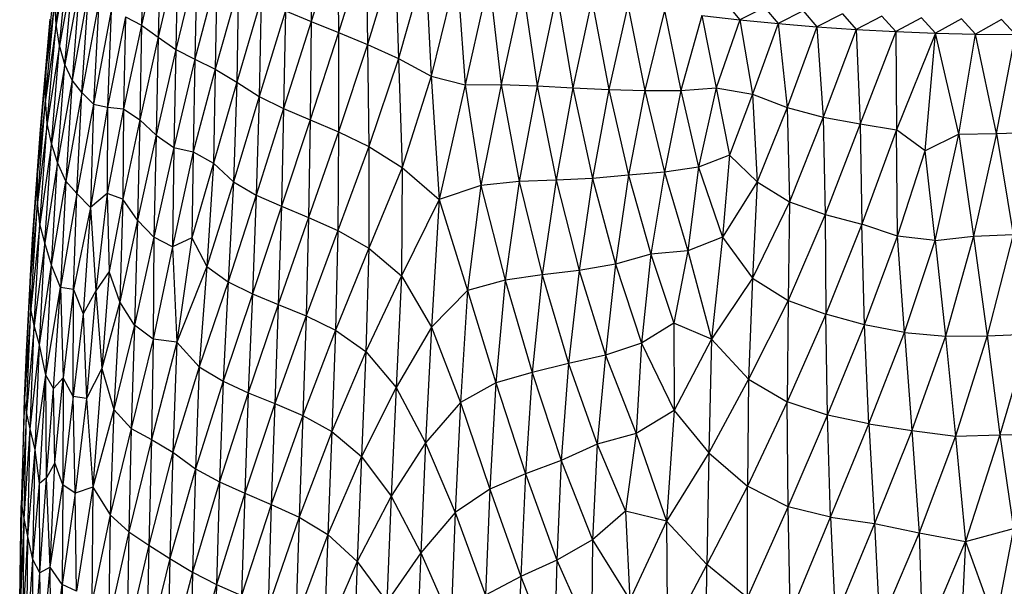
# Paper-space layout '_Dimétrica' of a CAD drawing. Header units: millimetres. Extents: x -212 to 188, y -228 to 468.
# Tile 14 of 24: x -123 to -15, y -17 to 45. Entities that reach past the tile are written whole.
import ezdxf

# ---------------------------------------------------------------- set-up
doc = ezdxf.new("R2010")
doc.units = ezdxf.units.MM

psp = doc.layouts.new('_Dimétrica')

# ---------------------------------------------------------------- linework, layer by layer
at = {"color": 7, "linetype": 'Continuous', "lineweight": 25}
for p, q in [((-119.21, 44.55), (-118.08, 55.21)), ((-91.24, 55.42), (-91.29, 44.85)), ((-109.54, 54.84), (-109.87, 44.45)), ((-88.33, 54.33), (-91.29, 44.85)), ((-88.33, 54.33), (-88.3, 43.66)), ((-117.76, 53.07), (-119.21, 44.55)), ((-118.84, 42.24), (-117.76, 53.07)), ((-107.77, 53.64), (-109.87, 44.45)), ((-107.77, 53.64), (-108.05, 43.16)), ((-85.27, 53.28), (-88.3, 43.66)), ((-85.27, 53.28), (-85.11, 42.36)), ((-105.87, 52.34), (-108.05, 43.16)), ((-105.87, 52.34), (-106.12, 41.8)), ((-82.08, 52.28), (-85.11, 42.36)), ((-82.08, 52.28), (-81.72, 40.81)), ((-117.33, 50.69), (-118.84, 42.24)), ((-118.26, 40.17), (-117.33, 50.69)), ((-103.82, 51.1), (-106.12, 41.8)), ((-103.82, 51.1), (-104.03, 40.74)), ((-78.77, 51.32), (-81.72, 40.81)), ((-78.77, 51.32), (-78.15, 38.87)), ((-120.31, 39.84), (-119.25, 50.53)), ((-101.61, 49.9), (-104.03, 40.74)), ((-101.61, 49.9), (-101.78, 39.64)), ((-75.33, 50.41), (-78.15, 38.87)), ((-75.33, 50.41), (-74.43, 37.92)), ((-116.63, 49.02), (-118.26, 40.17)), ((-116.63, 49.02), (-117.44, 38.46)), ((-99.25, 48.65), (-101.78, 39.64)), ((-99.25, 48.65), (-99.44, 38.21)), ((-71.79, 49.56), (-74.43, 37.92)), ((-71.79, 49.56), (-70.49, 37.97)), ((-68.14, 48.75), (-70.49, 37.97)), ((-68.14, 48.75), (-66.55, 37.82)), ((-115.67, 48.21), (-117.44, 38.46)), ((-116.38, 37.11), (-115.67, 48.21)), ((-64.38, 47.99), (-66.55, 37.82)), ((-64.38, 47.99), (-62.62, 37.59)), ((-120.38, 36.31), (-119.36, 47.14)), ((-119.36, 47.14), (-120.31, 39.84)), ((-119.21, 44.55), (-119.36, 47.14)), ((-114.53, 47.02), (-116.38, 37.11)), ((-114.53, 47.02), (-115.11, 35.83)), ((-96.75, 47.34), (-99.44, 38.21)), ((-96.75, 47.34), (-96.98, 36.66)), ((-60.53, 47.29), (-62.62, 37.59)), ((-60.53, 47.29), (-58.69, 37.43)), ((-56.6, 46.65), (-58.69, 37.43)), ((-56.6, 46.65), (-54.74, 37.31)), ((-45.82, 46.84), (-44.35, 45.05)), ((-41.64, 46.4), (-44.35, 45.05)), ((-41.64, 46.4), (-40.15, 44.64)), ((-113.18, 46.07), (-115.11, 35.83)), ((-113.18, 46.07), (-113.58, 35.48)), ((-111.61, 45.36), (-113.58, 35.48)), ((-111.61, 45.36), (-111.83, 35.3)), ((-111.61, 45.36), (-109.87, 44.45)), ((-94.11, 46.05), (-96.98, 36.66)), ((-94.11, 46.05), (-94.3, 35.34)), ((-94.11, 46.05), (-91.29, 44.85)), ((-52.59, 46.06), (-54.74, 37.31)), ((-52.59, 46.06), (-50.81, 37.33)), ((-48.5, 45.53), (-50.81, 37.33)), ((-48.5, 45.53), (-46.92, 37.59)), ((-48.5, 45.53), (-44.35, 45.05)), ((-37.39, 46.03), (-40.15, 44.64)), ((-37.39, 46.03), (-35.89, 44.29)), ((-33.11, 45.71), (-35.89, 44.29)), ((-33.11, 45.71), (-31.6, 44)), ((-28.79, 45.46), (-31.6, 44)), ((-28.79, 45.46), (-27.27, 43.77)), ((-120.94, 33.03), (-119.88, 45.12)), ((-119.21, 44.55), (-120.38, 36.31)), ((-120.31, 39.84), (-119.88, 45.12)), ((-120.18, 33.7), (-119.21, 44.55)), ((-118.84, 42.24), (-119.21, 44.55)), ((-109.87, 44.45), (-111.83, 35.3)), ((-109.87, 44.45), (-110.06, 34.1)), ((-109.87, 44.45), (-108.05, 43.16)), ((-91.29, 44.85), (-94.3, 35.34)), ((-91.29, 44.85), (-91.41, 34.11)), ((-91.29, 44.85), (-88.3, 43.66)), ((-44.35, 45.05), (-46.92, 37.59)), ((-44.35, 45.05), (-42.94, 36.92)), ((-44.35, 45.05), (-40.15, 44.64)), ((-40.15, 44.64), (-42.94, 36.92)), ((-40.15, 44.64), (-39.14, 35.44)), ((-40.15, 44.64), (-35.89, 44.29)), ((-35.89, 44.29), (-39.14, 35.44)), ((-35.89, 44.29), (-35.21, 34.39)), ((-35.89, 44.29), (-31.6, 44)), ((-24.43, 45.27), (-27.27, 43.77)), ((-24.43, 45.27), (-22.91, 43.6)), ((-20.06, 45.14), (-22.91, 43.6)), ((-20.06, 45.14), (-18.54, 43.49)), ((-15.68, 45.07), (-18.54, 43.49)), ((-15.68, 45.07), (-14.16, 43.45)), ((-108.05, 43.16), (-110.06, 34.1)), ((-108.05, 43.16), (-108.27, 32.41)), ((-108.05, 43.16), (-106.12, 41.8)), ((-88.3, 43.66), (-91.41, 34.11)), ((-88.3, 43.66), (-85.11, 42.36)), ((-88.3, 43.66), (-88.3, 32.79)), ((-31.6, 44), (-35.21, 34.39)), ((-31.6, 44), (-31.17, 33.68)), ((-31.6, 44), (-27.27, 43.77)), ((-27.27, 43.77), (-31.17, 33.68)), ((-27.27, 43.77), (-27.2, 33.02)), ((-27.27, 43.77), (-22.91, 43.6)), ((-22.91, 43.6), (-27.2, 33.02)), ((-24.03, 30.7), (-22.91, 43.6)), ((-20.36, 32.52), (-22.91, 43.6)), ((-22.91, 43.6), (-18.54, 43.49)), ((-20.36, 32.52), (-18.54, 43.49)), ((-16.23, 32.61), (-18.54, 43.49)), ((-18.54, 43.49), (-14.16, 43.45)), ((-16.23, 32.61), (-14.16, 43.45)), ((-118.84, 42.24), (-120.18, 33.7)), ((-119.73, 31.52), (-118.84, 42.24)), ((-118.26, 40.17), (-118.84, 42.24)), ((-85.11, 42.36), (-88.3, 32.79)), ((-85.11, 42.36), (-81.72, 40.81)), ((-85.11, 42.36), (-84.96, 31.17)), ((-106.12, 41.8), (-108.27, 32.41)), ((-106.12, 41.8), (-106.33, 31.08)), ((-106.12, 41.8), (-104.03, 40.74)), ((-118.26, 40.17), (-119.73, 31.52)), ((-119.05, 29.43), (-118.26, 40.17)), ((-117.44, 38.46), (-118.26, 40.17)), ((-104.03, 40.74), (-106.33, 31.08)), ((-104.03, 40.74), (-104.2, 30.59)), ((-104.03, 40.74), (-101.78, 39.64)), ((-81.72, 40.81), (-84.96, 31.17)), ((-81.72, 40.81), (-78.15, 38.87)), ((-81.72, 40.81), (-81.32, 28.87)), ((-121.25, 28.39), (-120.31, 39.84)), ((-120.31, 39.84), (-120.94, 33.03)), ((-120.38, 36.31), (-120.31, 39.84)), ((-101.78, 39.64), (-104.2, 30.59)), ((-101.78, 39.64), (-101.98, 29.35)), ((-101.78, 39.64), (-99.44, 38.21)), ((-78.15, 38.87), (-81.32, 28.87)), ((-78.15, 38.87), (-74.43, 37.92)), ((-78.15, 38.87), (-77.26, 25.4)), ((-117.44, 38.46), (-119.05, 29.43)), ((-117.44, 38.46), (-118.15, 27.41)), ((-116.38, 37.11), (-117.44, 38.46)), ((-99.44, 38.21), (-101.98, 29.35)), ((-99.44, 38.21), (-99.8, 27.32)), ((-99.44, 38.21), (-96.98, 36.66)), ((-74.43, 37.92), (-77.26, 25.4)), ((-74.43, 37.92), (-70.49, 37.97)), ((-74.43, 37.92), (-72.71, 26.91)), ((-70.49, 37.97), (-72.71, 26.91)), ((-70.49, 37.97), (-66.55, 37.82)), ((-70.49, 37.97), (-68.51, 27.34)), ((-66.55, 37.82), (-68.51, 27.34)), ((-66.55, 37.82), (-62.62, 37.59)), ((-66.55, 37.82), (-64.46, 27.49)), ((-116.38, 37.11), (-118.15, 27.41)), ((-116.95, 26.05), (-116.38, 37.11)), ((-116.38, 37.11), (-115.11, 35.83)), ((-96.98, 36.66), (-99.8, 27.32)), ((-96.98, 36.66), (-97.3, 25.86)), ((-96.98, 36.66), (-94.3, 35.34)), ((-62.62, 37.59), (-64.46, 27.49)), ((-62.62, 37.59), (-58.69, 37.43)), ((-62.62, 37.59), (-60.47, 27.68)), ((-58.69, 37.43), (-60.47, 27.68)), ((-58.69, 37.43), (-54.74, 37.31)), ((-58.69, 37.43), (-56.53, 28.04)), ((-54.74, 37.31), (-56.53, 28.04)), ((-54.74, 37.31), (-50.81, 37.33)), ((-54.74, 37.31), (-52.6, 28.36)), ((-50.81, 37.33), (-52.6, 28.36)), ((-50.81, 37.33), (-46.92, 37.59)), ((-50.81, 37.33), (-48.85, 28.92)), ((-46.92, 37.59), (-48.85, 28.92)), ((-46.92, 37.59), (-42.94, 36.92)), ((-46.92, 37.59), (-45.47, 30.24)), ((-42.94, 36.92), (-45.47, 30.24)), ((-42.94, 36.92), (-39.14, 35.44)), ((-42.94, 36.92), (-42.44, 27.31)), ((-121.26, 25.04), (-120.38, 36.31)), ((-120.38, 36.31), (-121.25, 28.39)), ((-120.18, 33.7), (-120.38, 36.31)), ((-115.11, 35.83), (-116.95, 26.05)), ((-115.11, 35.83), (-115.46, 24.52)), ((-115.11, 35.83), (-113.58, 35.48)), ((-113.58, 35.48), (-115.46, 24.52)), ((-113.58, 35.48), (-113.62, 26.04)), ((-111.83, 35.3), (-113.62, 26.04)), ((-113.58, 35.48), (-111.83, 35.3)), ((-111.83, 35.3), (-111.89, 25.41)), ((-111.83, 35.3), (-110.06, 34.1)), ((-94.3, 35.34), (-97.3, 25.86)), ((-94.3, 35.34), (-94.54, 24.64)), ((-94.3, 35.34), (-91.41, 34.11)), ((-39.14, 35.44), (-42.44, 27.31)), ((-39.14, 35.44), (-35.21, 34.39)), ((-39.14, 35.44), (-38.9, 25.13)), ((-120.18, 33.7), (-121.26, 25.04)), ((-120.98, 22.68), (-120.18, 33.7)), ((-119.73, 31.52), (-120.18, 33.7)), ((-110.06, 34.1), (-111.89, 25.41)), ((-110.06, 34.1), (-110.3, 23.14)), ((-110.06, 34.1), (-108.27, 32.41)), ((-91.41, 34.11), (-94.54, 24.64)), ((-91.41, 34.11), (-91.57, 23.42)), ((-91.41, 34.11), (-88.3, 32.79)), ((-35.21, 34.39), (-38.9, 25.13)), ((-35.21, 34.39), (-31.17, 33.68)), ((-35.21, 34.39), (-35.01, 23.74)), ((-31.17, 33.68), (-35.01, 23.74)), ((-31.17, 33.68), (-27.2, 33.02)), ((-31.17, 33.68), (-30.99, 22.68)), ((-121.79, 21.09), (-120.94, 33.03)), ((-121.25, 28.39), (-120.94, 33.03)), ((-108.27, 32.41), (-110.3, 23.14)), ((-108.27, 32.41), (-108.5, 21.25)), ((-108.27, 32.41), (-106.33, 31.08)), ((-88.3, 32.79), (-91.57, 23.42)), ((-88.3, 32.79), (-88.37, 22)), ((-88.3, 32.79), (-84.96, 31.17)), ((-27.2, 33.02), (-30.99, 22.68)), ((-24.03, 30.7), (-27.2, 33.02)), ((-27.07, 21.38), (-27.2, 33.02)), ((-20.36, 32.52), (-24.03, 30.7)), ((-22.94, 20.91), (-20.36, 32.52)), ((-20.36, 32.52), (-16.23, 32.61)), ((-20.36, 32.52), (-18.74, 21.38)), ((-16.23, 32.61), (-18.74, 21.38)), ((-16.23, 32.61), (-11.94, 32.73)), ((-16.23, 32.61), (-14.4, 21.55)), ((-119.73, 31.52), (-120.98, 22.68)), ((-120.45, 20.64), (-119.73, 31.52)), ((-119.05, 29.43), (-119.73, 31.52)), ((-106.33, 31.08), (-108.5, 21.25)), ((-106.33, 31.08), (-106.47, 20.21)), ((-104.2, 30.59), (-106.47, 20.21)), ((-106.33, 31.08), (-104.2, 30.59)), ((-104.2, 30.59), (-104.35, 21.2)), ((-104.2, 30.59), (-101.98, 29.35)), ((-84.96, 31.17), (-88.37, 22)), ((-84.96, 31.17), (-81.32, 28.87)), ((-84.96, 31.17), (-84.96, 20.06)), ((-45.47, 30.24), (-48.85, 28.92)), ((-45.47, 30.24), (-46.23, 21.26)), ((-45.47, 30.24), (-42.44, 27.31)), ((-27.07, 21.38), (-24.03, 30.7)), ((-22.94, 20.91), (-24.03, 30.7)), ((-119.05, 29.43), (-120.45, 20.64)), ((-119.72, 18.21), (-119.05, 29.43)), ((-118.15, 27.41), (-119.05, 29.43)), ((-101.98, 29.35), (-104.35, 21.2)), ((-101.98, 29.35), (-102.72, 18.04)), ((-101.98, 29.35), (-99.8, 27.32)), ((-122.04, 16.39), (-121.25, 28.39)), ((-121.25, 28.39), (-121.79, 21.09)), ((-121.26, 25.04), (-121.25, 28.39)), ((-81.32, 28.87), (-84.96, 20.06)), ((-81.32, 28.87), (-81.39, 17.05)), ((-81.32, 28.87), (-77.26, 25.4)), ((-56.53, 28.04), (-60.47, 27.68)), ((-56.53, 28.04), (-57.97, 18.32)), ((-52.6, 28.36), (-56.53, 28.04)), ((-56.53, 28.04), (-54.09, 19.39)), ((-52.6, 28.36), (-54.09, 19.39)), ((-48.85, 28.92), (-52.6, 28.36)), ((-52.6, 28.36), (-50.05, 19.77)), ((-48.85, 28.92), (-50.05, 19.77)), ((-48.85, 28.92), (-46.23, 21.26)), ((-119.72, 18.21), (-118.15, 27.41)), ((-118.15, 27.41), (-118.72, 15.75)), ((-116.95, 26.05), (-118.15, 27.41)), ((-99.8, 27.32), (-102.72, 18.04)), ((-99.8, 27.32), (-100.37, 16.36)), ((-99.8, 27.32), (-97.3, 25.86)), ((-68.51, 27.34), (-72.71, 26.91)), ((-68.51, 27.34), (-70.05, 16.56)), ((-64.46, 27.49), (-68.51, 27.34)), ((-68.51, 27.34), (-65.97, 17.15)), ((-64.46, 27.49), (-65.97, 17.15)), ((-60.47, 27.68), (-64.46, 27.49)), ((-64.46, 27.49), (-61.94, 17.63)), ((-60.47, 27.68), (-61.94, 17.63)), ((-60.47, 27.68), (-57.97, 18.32)), ((-42.44, 27.31), (-46.23, 21.26)), ((-42.44, 27.31), (-42.95, 16.78)), ((-42.44, 27.31), (-38.9, 25.13)), ((-116.95, 26.05), (-118.72, 15.75)), ((-117.3, 15.54), (-116.95, 26.05)), ((-116.95, 26.05), (-115.46, 24.52)), ((-113.62, 26.04), (-115.46, 24.52)), ((-113.62, 26.04), (-114.88, 15.4)), ((-111.89, 25.41), (-113.62, 26.04)), ((-113.62, 26.04), (-113.41, 17.52)), ((-72.71, 26.91), (-77.26, 25.4)), ((-72.71, 26.91), (-74.16, 15.41)), ((-72.71, 26.91), (-70.05, 16.56)), ((-121.26, 25.04), (-122.04, 16.39)), ((-121.97, 13.43), (-121.26, 25.04)), ((-120.98, 22.68), (-121.26, 25.04)), ((-111.89, 25.41), (-113.41, 17.52)), ((-111.89, 25.41), (-112.23, 14.19)), ((-110.3, 23.14), (-111.89, 25.41)), ((-97.3, 25.86), (-100.37, 16.36)), ((-97.3, 25.86), (-97.72, 15.07)), ((-97.3, 25.86), (-94.54, 24.64)), ((-77.26, 25.4), (-81.39, 17.05)), ((-77.26, 25.4), (-78.11, 11.42)), ((-77.26, 25.4), (-74.16, 15.41)), ((-38.9, 25.13), (-42.95, 16.78)), ((-38.9, 25.13), (-39.04, 14.34)), ((-38.9, 25.13), (-35.01, 23.74)), ((-115.46, 24.52), (-117.3, 15.54)), ((-115.46, 24.52), (-116.24, 12.86)), ((-115.46, 24.52), (-114.88, 15.4)), ((-94.54, 24.64), (-97.72, 15.07)), ((-94.54, 24.64), (-94.88, 13.9)), ((-94.54, 24.64), (-91.57, 23.42)), ((-35.01, 23.74), (-39.04, 14.34)), ((-35.01, 23.74), (-30.99, 22.68)), ((-35.01, 23.74), (-34.92, 12.82)), ((-120.98, 22.68), (-121.97, 13.43)), ((-121.6, 11.6), (-120.98, 22.68)), ((-120.45, 20.64), (-120.98, 22.68)), ((-110.3, 23.14), (-112.23, 14.19)), ((-110.3, 23.14), (-110.64, 11.63)), ((-108.5, 21.25), (-110.3, 23.14)), ((-91.57, 23.42), (-94.88, 13.9)), ((-91.57, 23.42), (-91.84, 12.66)), ((-91.57, 23.42), (-88.37, 22)), ((-30.99, 22.68), (-34.92, 12.82)), ((-27.07, 21.38), (-30.99, 22.68)), ((-30.69, 11.66), (-30.99, 22.68)), ((-88.37, 22), (-91.84, 12.66)), ((-88.37, 22), (-88.62, 11.1)), ((-88.37, 22), (-84.96, 20.06)), ((-122.46, 8.72), (-121.79, 21.09)), ((-122.04, 16.39), (-121.79, 21.09)), ((-120.45, 20.64), (-121.6, 11.6)), ((-121.04, 9.49), (-120.45, 20.64)), ((-119.72, 18.21), (-120.45, 20.64)), ((-108.5, 21.25), (-110.64, 11.63)), ((-108.5, 21.25), (-108.6, 10.1)), ((-106.47, 20.21), (-108.5, 21.25)), ((-104.35, 21.2), (-106.47, 20.21)), ((-104.35, 21.2), (-106.01, 9.77)), ((-104.35, 21.2), (-102.72, 18.04)), ((-46.23, 21.26), (-50.05, 19.77)), ((-46.23, 21.26), (-47.45, 10.09)), ((-46.23, 21.26), (-42.95, 16.78)), ((-30.69, 11.66), (-27.07, 21.38)), ((-22.94, 20.91), (-27.07, 21.38)), ((-26.32, 10.82), (-27.07, 21.38)), ((-26.32, 10.82), (-22.94, 20.91)), ((-22.94, 20.91), (-18.74, 21.38)), ((-22.94, 20.91), (-21.82, 10.43)), ((-18.74, 21.38), (-21.82, 10.43)), ((-18.74, 21.38), (-14.4, 21.55)), ((-18.74, 21.38), (-17.27, 10.47)), ((-14.4, 21.55), (-17.27, 10.47)), ((-106.47, 20.21), (-108.6, 10.1)), ((-106.47, 20.21), (-106.01, 9.77)), ((-84.96, 20.06), (-88.62, 11.1)), ((-84.96, 20.06), (-85.28, 8.76)), ((-84.96, 20.06), (-81.39, 17.05)), ((-50.05, 19.77), (-54.09, 19.39)), ((-50.05, 19.77), (-51.55, 11.86)), ((-50.05, 19.77), (-47.45, 10.09)), ((-54.09, 19.39), (-57.97, 18.32)), ((-54.09, 19.39), (-55.11, 9.66)), ((-54.09, 19.39), (-51.55, 11.86)), ((-121.04, 9.49), (-119.72, 18.21)), ((-120.33, 6.17), (-119.72, 18.21)), ((-118.72, 15.75), (-119.72, 18.21)), ((-113.41, 17.52), (-114.88, 15.4)), ((-113.41, 17.52), (-114.19, 6.88)), ((-112.23, 14.19), (-113.41, 17.52)), ((-102.72, 18.04), (-106.01, 9.77)), ((-102.72, 18.04), (-103.54, 7.08)), ((-102.72, 18.04), (-100.37, 16.36)), ((-61.94, 17.63), (-65.97, 17.15)), ((-61.94, 17.63), (-63.09, 7.43)), ((-57.97, 18.32), (-61.94, 17.63)), ((-61.94, 17.63), (-59.04, 8.36)), ((-57.97, 18.32), (-59.04, 8.36)), ((-57.97, 18.32), (-55.11, 9.66)), ((-122.66, 3.57), (-122.04, 16.39)), ((-122.04, 16.39), (-122.46, 8.72)), ((-121.97, 13.43), (-122.04, 16.39)), ((-100.37, 16.36), (-103.54, 7.08)), ((-100.37, 16.36), (-100.92, 5.5)), ((-100.37, 16.36), (-97.72, 15.07)), ((-81.39, 17.05), (-85.28, 8.76)), ((-81.39, 17.05), (-81.97, 4.83)), ((-81.39, 17.05), (-78.11, 11.42)), ((-70.05, 16.56), (-74.16, 15.41)), ((-70.05, 16.56), (-71.05, 5.32)), ((-65.97, 17.15), (-70.05, 16.56)), ((-70.05, 16.56), (-67.08, 6.45)), ((-65.97, 17.15), (-67.08, 6.45)), ((-65.97, 17.15), (-63.09, 7.43)), ((-42.95, 16.78), (-47.45, 10.09)), ((-42.95, 16.78), (-43.39, 5.71)), ((-42.95, 16.78), (-39.04, 14.34)), ((-120.33, 6.17), (-118.72, 15.75)), ((-119.49, 4.7), (-118.72, 15.75)), ((-117.3, 15.54), (-118.72, 15.75)), ((-118.72, 15.75), (-118.45, 5.87)), ((-117.3, 15.54), (-118.45, 5.87)), ((-117.34, 3.84), (-117.3, 15.54)), ((-117.3, 15.54), (-116.24, 12.86)), ((-114.88, 15.4), (-116.24, 12.86)), ((-114.88, 15.4), (-115.88, 3.61)), ((-114.88, 15.4), (-114.19, 6.88)), ((-74.16, 15.41), (-78.11, 11.42)), ((-74.16, 15.41), (-74.93, 3.17)), ((-74.16, 15.41), (-71.05, 5.32)), ((-112.23, 14.19), (-114.19, 6.88)), ((-112.23, 14.19), (-112.89, 2.4)), ((-110.64, 11.63), (-112.23, 14.19)), ((-97.72, 15.07), (-100.92, 5.5)), ((-97.72, 15.07), (-98.17, 4.24)), ((-97.72, 15.07), (-94.88, 13.9)), ((-39.04, 14.34), (-43.39, 5.71)), ((-39.04, 14.34), (-39.14, 3.23)), ((-39.04, 14.34), (-34.92, 12.82)), ((-121.97, 13.43), (-122.66, 3.57)), ((-122.45, 2.13), (-121.97, 13.43)), ((-121.6, 11.6), (-121.97, 13.43)), ((-94.88, 13.9), (-98.17, 4.24)), ((-94.88, 13.9), (-95.26, 3.05)), ((-94.88, 13.9), (-91.84, 12.66)), ((-116.24, 12.86), (-117.34, 3.84)), ((-116.24, 12.86), (-115.88, 3.61)), ((-91.84, 12.66), (-95.26, 3.05)), ((-91.84, 12.66), (-92.21, 1.75)), ((-91.84, 12.66), (-88.62, 11.1)), ((-51.55, 11.86), (-55.11, 9.66)), ((-47.45, 10.09), (-51.55, 11.86)), ((-51.55, 11.86), (-51.52, 2.29)), ((-34.92, 12.82), (-39.14, 3.23)), ((-30.69, 11.66), (-34.92, 12.82)), ((-34.75, 1.77), (-34.92, 12.82)), ((-121.6, 11.6), (-122.45, 2.13)), ((-122.05, 0.29), (-121.6, 11.6)), ((-121.04, 9.49), (-121.6, 11.6)), ((-110.64, 11.63), (-112.89, 2.4)), ((-110.64, 11.63), (-110.99, 0.32)), ((-108.6, 10.1), (-110.64, 11.63)), ((-88.62, 11.1), (-92.21, 1.75)), ((-88.62, 11.1), (-89.02, 0)), ((-88.62, 11.1), (-85.28, 8.76)), ((-78.11, 11.42), (-81.97, 4.83)), ((-78.11, 11.42), (-78.76, -1.24)), ((-78.11, 11.42), (-74.93, 3.17)), ((-34.75, 1.77), (-30.69, 11.66)), ((-26.32, 10.82), (-30.69, 11.66)), ((-30.2, 0.84), (-30.69, 11.66)), ((-30.2, 0.84), (-26.32, 10.82)), ((-26.32, 10.82), (-21.82, 10.43)), ((-26.32, 10.82), (-25.51, 0.09)), ((-108.6, 10.1), (-110.99, 0.32)), ((-108.6, 10.1), (-108.77, -0.87)), ((-106.01, 9.77), (-108.77, -0.87)), ((-106.01, 9.77), (-108.6, 10.1)), ((-106.01, 9.77), (-106.42, -2.27)), ((-106.01, 9.77), (-103.54, 7.08)), ((-47.45, 10.09), (-51.52, 2.29)), ((-47.45, 10.09), (-47.72, -2.35)), ((-47.45, 10.09), (-43.39, 5.71)), ((-21.82, 10.43), (-25.51, 0.09)), ((-21.82, 10.43), (-17.27, 10.47)), ((-21.82, 10.43), (-20.74, -0.53)), ((-17.27, 10.47), (-20.74, -0.53)), ((-17.27, 10.47), (-12.63, 10.65)), ((-17.27, 10.47), (-15.85, -0.38)), ((-12.63, 10.65), (-15.85, -0.38)), ((-122.66, 3.57), (-122.46, 8.72)), ((-122.05, 0.29), (-121.04, 9.49)), ((-121.52, -2), (-121.04, 9.49)), ((-120.33, 6.17), (-121.04, 9.49)), ((-85.28, 8.76), (-89.02, 0)), ((-85.28, 8.76), (-85.77, -2.75)), ((-85.28, 8.76), (-81.97, 4.83)), ((-55.11, 9.66), (-59.04, 8.36)), ((-55.11, 9.66), (-55.68, -0.21)), ((-55.11, 9.66), (-51.52, 2.29)), ((-59.04, 8.36), (-63.09, 7.43)), ((-59.04, 8.36), (-59.97, -1.39)), ((-59.04, 8.36), (-55.68, -0.21)), ((-114.19, 6.88), (-115.88, 3.61)), ((-114.19, 6.88), (-115.19, -6.09)), ((-114.19, 6.88), (-112.89, 2.4)), ((-103.54, 7.08), (-106.42, -2.27)), ((-103.54, 7.08), (-103.95, -4.08)), ((-103.54, 7.08), (-100.92, 5.5)), ((-63.09, 7.43), (-67.08, 6.45)), ((-63.09, 7.43), (-63.9, -3.17)), ((-63.09, 7.43), (-59.97, -1.39)), ((-121.52, -2), (-120.33, 6.17)), ((-121.04, -5.68), (-120.33, 6.17)), ((-119.49, 4.7), (-120.33, 6.17)), ((-120.27, -5.07), (-120.33, 6.17)), ((-119.49, 4.7), (-118.45, 5.87)), ((-119.36, -3.45), (-118.45, 5.87)), ((-118.45, 5.87), (-118.49, -5.83)), ((-117.34, 3.84), (-118.45, 5.87)), ((-100.92, 5.5), (-103.95, -4.08)), ((-100.92, 5.5), (-101.33, -5.52)), ((-100.92, 5.5), (-98.17, 4.24)), ((-67.08, 6.45), (-71.05, 5.32)), ((-67.08, 6.45), (-67.82, -4.63)), ((-67.08, 6.45), (-63.9, -3.17)), ((-43.39, 5.71), (-47.72, -2.35)), ((-43.39, 5.71), (-43.5, -6)), ((-43.39, 5.71), (-39.14, 3.23)), ((-120.27, -5.07), (-119.49, 4.7)), ((-119.36, -3.45), (-119.49, 4.7)), ((-81.97, 4.83), (-85.77, -2.75)), ((-81.97, 4.83), (-82.53, -7.07)), ((-81.97, 4.83), (-78.76, -1.24)), ((-71.05, 5.32), (-74.93, 3.17)), ((-71.05, 5.32), (-71.7, -6.3)), ((-71.05, 5.32), (-67.82, -4.63)), ((-122.66, 3.57), (-123.05, -8.1)), ((-122.96, -7.96), (-122.66, 3.57)), ((-122.45, 2.13), (-122.66, 3.57)), ((-117.34, 3.84), (-118.49, -5.83)), ((-115.88, 3.61), (-117.34, 3.84)), ((-117.11, -6.76), (-117.34, 3.84)), ((-115.88, 3.61), (-117.11, -6.76)), ((-115.88, 3.61), (-115.19, -6.09)), ((-98.17, 4.24), (-101.33, -5.52)), ((-98.17, 4.24), (-98.56, -6.77)), ((-98.17, 4.24), (-95.26, 3.05)), ((-112.89, 2.4), (-115.19, -6.09)), ((-112.89, 2.4), (-113.31, -9.12)), ((-112.89, 2.4), (-110.99, 0.32)), ((-95.26, 3.05), (-98.56, -6.77)), ((-95.26, 3.05), (-95.65, -7.98)), ((-95.26, 3.05), (-92.21, 1.75)), ((-74.93, 3.17), (-78.76, -1.24)), ((-74.93, 3.17), (-75.5, -8.86)), ((-74.93, 3.17), (-71.7, -6.3)), ((-51.52, 2.29), (-55.68, -0.21)), ((-51.52, 2.29), (-52.37, -9.8)), ((-51.52, 2.29), (-47.72, -2.35)), ((-39.14, 3.23), (-43.5, -6)), ((-34.75, 1.77), (-39.14, 3.23)), ((-39.06, -8.24), (-39.14, 3.23)), ((-122.45, 2.13), (-122.96, -7.96)), ((-122.73, -9.51), (-122.45, 2.13)), ((-122.05, 0.29), (-122.45, 2.13)), ((-92.21, 1.75), (-95.65, -7.98)), ((-92.21, 1.75), (-92.61, -9.37)), ((-92.21, 1.75), (-89.02, 0)), ((-39.06, -8.24), (-34.75, 1.77)), ((-30.2, 0.84), (-34.75, 1.77)), ((-34.42, -9.37), (-34.75, 1.77)), ((-122.73, -9.51), (-122.05, 0.29)), ((-122.32, -11.49), (-122.05, 0.29)), ((-121.52, -2), (-122.05, 0.29)), ((-110.99, 0.32), (-113.31, -9.12)), ((-110.99, 0.32), (-111.26, -10.97)), ((-110.99, 0.32), (-108.77, -0.87)), ((-89.02, 0), (-92.61, -9.37)), ((-89.02, 0), (-89.46, -11.29)), ((-89.02, 0), (-85.77, -2.75)), ((-34.42, -9.37), (-30.2, 0.84)), ((-30.2, 0.84), (-25.51, 0.09)), ((-30.2, 0.84), (-29.61, -10.07)), ((-25.51, 0.09), (-29.61, -10.07)), ((-25.51, 0.09), (-20.74, -0.53)), ((-25.51, 0.09), (-24.71, -11.1)), ((-108.77, -0.87), (-111.26, -10.97)), ((-108.77, -0.87), (-109.07, -12.44)), ((-108.77, -0.87), (-106.42, -2.27)), ((-55.68, -0.21), (-59.97, -1.39)), ((-55.68, -0.21), (-56.87, -8.72)), ((-55.68, -0.21), (-52.37, -9.8)), ((-20.74, -0.53), (-24.71, -11.1)), ((-20.74, -0.53), (-15.85, -0.38)), ((-20.74, -0.53), (-19.62, -12.04)), ((-15.85, -0.38), (-19.62, -12.04)), ((-15.85, -0.38), (-10.67, -0.25)), ((-15.85, -0.38), (-14.38, -10.61)), ((-122.32, -11.49), (-121.52, -2)), ((-121.77, -14), (-121.52, -2)), ((-121.04, -5.68), (-121.52, -2)), ((-78.76, -1.24), (-82.53, -7.07)), ((-78.76, -1.24), (-79.29, -13.28)), ((-78.76, -1.24), (-75.5, -8.86)), ((-59.97, -1.39), (-63.9, -3.17)), ((-59.97, -1.39), (-60.47, -11.87)), ((-59.97, -1.39), (-56.87, -8.72)), ((-106.42, -2.27), (-109.07, -12.44)), ((-106.42, -2.27), (-106.75, -13.91)), ((-106.42, -2.27), (-103.95, -4.08)), ((-85.77, -2.75), (-89.46, -11.29)), ((-85.77, -2.75), (-86.25, -14.22)), ((-85.77, -2.75), (-82.53, -7.07)), ((-63.9, -3.17), (-67.82, -4.63)), ((-63.9, -3.17), (-64.37, -14.1)), ((-63.9, -3.17), (-60.47, -11.87)), ((-47.72, -2.35), (-52.37, -9.8)), ((-47.72, -2.35), (-47.96, -14.57)), ((-47.72, -2.35), (-43.5, -6)), ((-119.36, -3.45), (-120.27, -5.07)), ((-119.85, -14.86), (-119.36, -3.45)), ((-118.49, -5.83), (-119.36, -3.45)), ((-103.95, -4.08), (-106.75, -13.91)), ((-103.95, -4.08), (-104.28, -15.4)), ((-103.95, -4.08), (-101.33, -5.52)), ((-120.27, -5.07), (-121.04, -5.68)), ((-120.98, -15.46), (-120.27, -5.07)), ((-119.85, -14.86), (-120.27, -5.07)), ((-67.82, -4.63), (-71.7, -6.3)), ((-67.82, -4.63), (-68.32, -15.87)), ((-67.82, -4.63), (-64.37, -14.1)), ((-121.77, -14), (-121.04, -5.68)), ((-120.98, -15.46), (-121.04, -5.68)), ((-119.85, -14.86), (-118.49, -5.83)), ((-118.49, -5.83), (-118.55, -16.75)), ((-117.11, -6.76), (-118.49, -5.83)), ((-115.19, -6.09), (-117.11, -6.76)), ((-115.19, -6.09), (-116.98, -17.48)), ((-115.19, -6.09), (-115.3, -18.72)), ((-115.19, -6.09), (-113.31, -9.12)), ((-101.33, -5.52), (-104.28, -15.4)), ((-101.33, -5.52), (-101.66, -16.73)), ((-101.33, -5.52), (-98.56, -6.77)), ((-71.7, -6.3), (-75.5, -8.86)), ((-71.7, -6.3), (-72.2, -17.92)), ((-71.7, -6.3), (-68.32, -15.87)), ((-43.5, -6), (-47.96, -14.57)), ((-39.06, -8.24), (-43.5, -6)), ((-43.49, -18.2), (-43.5, -6)), ((-117.11, -6.76), (-118.55, -16.75)), ((-116.98, -17.48), (-117.11, -6.76)), ((-98.56, -6.77), (-101.66, -16.73)), ((-98.56, -6.77), (-98.9, -17.96)), ((-98.56, -6.77), (-95.65, -7.98)), ((-82.53, -7.07), (-86.25, -14.22)), ((-82.53, -7.07), (-83, -18.66)), ((-82.53, -7.07), (-79.29, -13.28)), ((-122.96, -7.96), (-123.2, -18.48)), ((-123.2, -18.48), (-123.05, -8.1)), ((-123.12, -19.65), (-122.96, -7.96)), ((-122.96, -7.96), (-123.05, -8.1)), ((-122.73, -9.51), (-122.96, -7.96)), ((-95.65, -7.98), (-98.9, -17.96)), ((-95.65, -7.98), (-96, -19.21)), ((-95.65, -7.98), (-92.61, -9.37)), ((-43.49, -18.2), (-39.06, -8.24)), ((-34.42, -9.37), (-39.06, -8.24)), ((-38.82, -19.97), (-39.06, -8.24)), ((-123.12, -19.65), (-122.73, -9.51)), ((-122.85, -21.25), (-122.73, -9.51)), ((-122.32, -11.49), (-122.73, -9.51)), ((-113.31, -9.12), (-115.3, -18.72)), ((-113.31, -9.12), (-113.46, -20.8)), ((-113.31, -9.12), (-111.26, -10.97)), ((-92.61, -9.37), (-96, -19.21)), ((-92.61, -9.37), (-92.97, -20.66)), ((-92.61, -9.37), (-89.46, -11.29)), ((-75.5, -8.86), (-79.29, -13.28)), ((-75.5, -8.86), (-75.97, -20.76)), ((-75.5, -8.86), (-72.2, -17.92)), ((-56.87, -8.72), (-60.47, -11.87)), ((-52.37, -9.8), (-56.87, -8.72)), ((-56.87, -8.72), (-56.38, -18.42)), ((-38.82, -19.97), (-34.42, -9.37)), ((-34.42, -9.37), (-29.61, -10.07)), ((-34.42, -9.37), (-33.89, -20.46)), ((-52.37, -9.8), (-56.38, -18.42)), ((-52.37, -9.8), (-47.96, -14.57)), ((-52.37, -9.8), (-52.28, -22.79)), ((-29.61, -10.07), (-33.89, -20.46)), ((-29.61, -10.07), (-24.71, -11.1)), ((-29.61, -10.07), (-29.04, -21.22)), ((-19.62, -12.04), (-14.38, -10.61)), ((-14.38, -10.61), (-16.36, -21.05)), ((-122.85, -21.25), (-122.32, -11.49)), ((-122.39, -23.16), (-122.32, -11.49)), ((-121.77, -14), (-122.32, -11.49)), ((-111.26, -10.97), (-113.46, -20.8)), ((-111.26, -10.97), (-111.45, -22.52)), ((-111.26, -10.97), (-109.07, -12.44)), ((-89.46, -11.29), (-92.97, -20.66)), ((-89.46, -11.29), (-89.85, -22.64)), ((-89.46, -11.29), (-86.25, -14.22)), ((-24.71, -11.1), (-29.04, -21.22)), ((-24.71, -11.1), (-19.62, -12.04)), ((-24.71, -11.1), (-24.31, -23.19)), ((-109.07, -12.44), (-111.45, -22.52)), ((-109.07, -12.44), (-109.28, -24.01)), ((-109.07, -12.44), (-106.75, -13.91)), ((-60.47, -11.87), (-64.37, -14.1)), ((-60.47, -11.87), (-60.56, -22.61)), ((-60.47, -11.87), (-56.38, -18.42)), ((-24.31, -23.19), (-19.62, -12.04)), ((-19.62, -12.04), (-20.18, -23.42)), ((-19.62, -12.04), (-16.36, -21.05)), ((-122.39, -23.16), (-121.77, -14)), ((-120.98, -15.46), (-121.77, -14)), ((-121.74, -24.83), (-121.77, -14)), ((-106.75, -13.91), (-109.28, -24.01)), ((-106.75, -13.91), (-106.97, -25.44)), ((-106.75, -13.91), (-104.28, -15.4)), ((-79.29, -13.28), (-83, -18.66)), ((-79.29, -13.28), (-79.73, -24.93)), ((-79.29, -13.28), (-75.97, -20.76)), ((-119.85, -14.86), (-120.98, -15.46)), ((-120.84, -25.69), (-119.85, -14.86)), ((-118.55, -16.75), (-119.85, -14.86)), ((-119.75, -26.57), (-119.85, -14.86)), ((-86.25, -14.22), (-89.85, -22.64)), ((-86.25, -14.22), (-86.67, -25.59)), ((-86.25, -14.22), (-83, -18.66)), ((-64.37, -14.1), (-68.32, -15.87)), ((-64.37, -14.1), (-64.72, -24.98)), ((-64.37, -14.1), (-60.56, -22.61)), ((-47.96, -14.57), (-52.28, -22.79)), ((-48.02, -27.13), (-47.96, -14.57)), ((-43.49, -18.2), (-47.96, -14.57)), ((-121.74, -24.83), (-120.98, -15.46)), ((-120.84, -25.69), (-120.98, -15.46)), ((-104.28, -15.4), (-106.97, -25.44)), ((-104.28, -15.4), (-104.51, -26.79)), ((-104.28, -15.4), (-101.66, -16.73)), ((-68.32, -15.87), (-72.2, -17.92)), ((-68.32, -15.87), (-68.79, -27.02)), ((-68.32, -15.87), (-64.72, -24.98)), ((-119.75, -26.57), (-118.55, -16.75)), ((-116.98, -17.48), (-118.55, -16.75)), ((-118.55, -16.75), (-118.45, -27.95)), ((-101.66, -16.73), (-104.51, -26.79)), ((-101.66, -16.73), (-101.9, -28.07)), ((-101.66, -16.73), (-98.9, -17.96))]:
    psp.add_line(p, q, dxfattribs=at)

doc.saveas('drawing.dxf')
